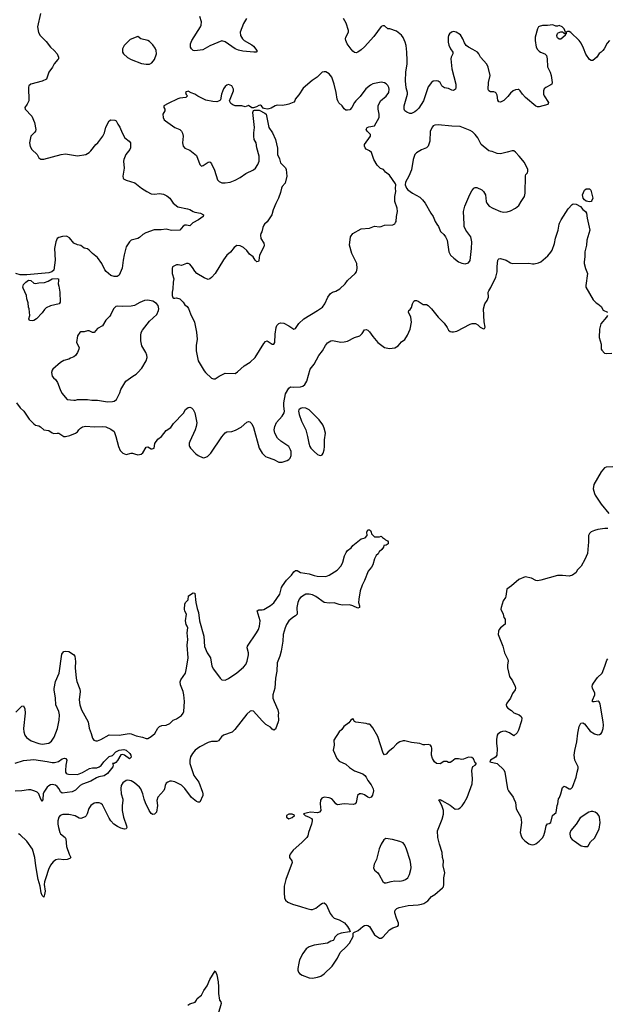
# Model space of a CAD drawing. Header units: inches. Extents: x 2057696 to 2160536, y 827480 to 1016834.
# Tile 224 of 256: x 2100343 to 2107343, y 930701 to 942437. Entities that reach past the tile are written whole.
import ezdxf

# ---------------------------------------------------------------- set-up
doc = ezdxf.new("R2010")
doc.units = ezdxf.units.IN
doc.header["$MEASUREMENT"] = 0
doc.layers.add('C1903', color=7, linetype='Continuous')
doc.layers.add('C1904', color=7, linetype='Continuous')

msp = doc.modelspace()

# ---------------------------------------------------------------- linework, layer by layer
at = {"layer": 'C1903', "color": 5}
for points, elevation in [([(2102390, 940000), (2102370, 939981), (2102330, 939989), (2102310, 939987), (2102290, 939975), (2102250, 939929), (2102150, 939926), (2102090, 939940), (2102030, 939933), (2101946, 939934), (2101844, 939896), (2101810, 939876), (2101770, 939841), (2101750, 939830), (2101670, 939809), (2101650, 939790), (2101612, 939730), (2101586, 939634), (2101574, 939570), (2101565, 939475), (2101528, 939392), (2101518, 939382), (2101503, 939377), (2101470, 939377), (2101430, 939388), (2101374, 939434), (2101357, 939457), (2101320, 939530), (2101270, 939603), (2101210, 939649), (2101170, 939689), (2101150, 939704), (2101113, 939713), (2101070, 939744), (2101030, 939755), (2100990, 939775), (2100935, 939835), (2100910, 939852), (2100895, 939855), (2100853, 939853), (2100810, 939841), (2100790, 939827), (2100772, 939790), (2100757, 939710), (2100764, 939570), (2100750, 939450), (2100727, 939433), (2100690, 939421), (2100430, 939395), (2100350, 939394), (2100299, 939410)], 520), ([(2100306, 937870), (2100349, 937809), (2100392, 937772), (2100455, 937675), (2100510, 937619), (2100530, 937604), (2100570, 937596), (2100590, 937585), (2100630, 937548), (2100690, 937540), (2100730, 937513), (2100750, 937506), (2100790, 937510), (2100810, 937508), (2100870, 937471), (2100889, 937471), (2100939, 937481), (2101010, 937507), (2101030, 937524), (2101046, 937550), (2101066, 937570), (2101090, 937584), (2101110, 937589), (2101132, 937592), (2101230, 937585), (2101328, 937588), (2101370, 937583), (2101430, 937556), (2101470, 937527), (2101490, 937470), (2101519, 937350), (2101542, 937302), (2101570, 937271), (2101610, 937256), (2101670, 937271), (2101689, 937271), (2101710, 937261), (2101751, 937251), (2101790, 937259), (2101810, 937275), (2101850, 937341), (2101870, 937344), (2101910, 937324), (2101923, 937323), (2101944, 937330), (2101955, 937385), (2101990, 937436), (2102032, 937470), (2102090, 937540), (2102143, 937577), (2102176, 937624), (2102293, 937747), (2102319, 937790), (2102350, 937814), (2102370, 937819), (2102390, 937811), (2102410, 937791), (2102430, 937752), (2102452, 937630), (2102447, 937590), (2102434, 937550), (2102369, 937410), (2102363, 937390), (2102363, 937363), (2102365, 937350), (2102378, 937330), (2102442, 937262), (2102470, 937241), (2102530, 937216), (2102550, 937217), (2102580, 937230), (2102619, 937270), (2102750, 937464), (2102790, 937513), (2102810, 937526), (2102870, 937528), (2102914, 937546), (2102981, 937579), (2103050, 937639), (2103070, 937646), (2103085, 937645), (2103110, 937621), (2103130, 937576), (2103194, 937330), (2103230, 937270), (2103270, 937232), (2103290, 937222), (2103370, 937194), (2103430, 937163), (2103470, 937163), (2103530, 937183), (2103550, 937194), (2103566, 937210), (2103579, 937241), (2103576, 937290), (2103570, 937312), (2103549, 937349), (2103503, 937383), (2103452, 937412), (2103413, 937450), (2103381, 937510), (2103376, 937550), (2103383, 937590), (2103403, 937637), (2103469, 937710), (2103493, 937750), (2103497, 937770), (2103488, 937830), (2103488, 937870), (2103510, 937976), (2103550, 938046), (2103570, 938061), (2103610, 938056), (2103690, 938060), (2103717, 938070), (2103741, 938090), (2103763, 938130), (2103804, 938270), (2103850, 938333), (2103906, 938434), (2103950, 938491), (2103985, 938555), (2104010, 938586), (2104050, 938608), (2104070, 938612), (2104170, 938594), (2104210, 938596), (2104250, 938605), (2104330, 938647), (2104395, 938670), (2104424, 938696), (2104450, 938741), (2104470, 938745), (2104490, 938736), (2104510, 938717), (2104550, 938661), (2104611, 938590), (2104690, 938531), (2104750, 938518), (2104813, 938527), (2104850, 938551), (2104890, 938596), (2104930, 938625), (2104964, 938676), (2104993, 938750), (2105012, 938832), (2105004, 938890), (2104974, 938950), (2104979, 938970), (2104996, 938984), (2105012, 939008), (2105024, 939050), (2105039, 939081), (2105050, 939091), (2105070, 939091), (2105090, 939082), (2105150, 939044), (2105190, 939041), (2105210, 939031), (2105250, 938991), (2105330, 938891), (2105398, 938818), (2105434, 938770), (2105450, 938738), (2105470, 938721), (2105490, 938715), (2105510, 938715), (2105550, 938724), (2105710, 938807), (2105734, 938814), (2105774, 938814), (2105800, 938800), (2105830, 938772), (2105870, 938754), (2105882, 938758), (2105886, 938774), (2105875, 938835), (2105867, 938990), (2105883, 939050), (2105910, 939090), (2105927, 939130), (2105925, 939190), (2105930, 939205), (2105957, 939243), (2106017, 939370), (2106029, 939430), (2106030, 939494), (2106039, 939570), (2106043, 939577), (2106050, 939585), (2106070, 939591), (2106138, 939570), (2106190, 939537), (2106211, 939531), (2106410, 939536), (2106450, 939526), (2106470, 939526), (2106522, 939538), (2106550, 939551), (2106636, 939624), (2106670, 939665), (2106685, 939690), (2106713, 939770), (2106727, 939833), (2106758, 939930), (2106771, 940000)], 520), ([(2103261, 940000), (2103251, 939989), (2103238, 939962), (2103226, 939910), (2103216, 939890), (2103211, 939870), (2103216, 939830), (2103253, 939773), (2103256, 939750), (2103250, 939730), (2103200, 939630), (2103193, 939567), (2103186, 939554), (2103170, 939549), (2103150, 939569), (2103123, 939610), (2103082, 939642), (2103050, 939684), (2103010, 939721), (2102970, 939743), (2102930, 939745), (2102897, 939723), (2102855, 939665), (2102810, 939629), (2102770, 939576), (2102670, 939413), (2102630, 939365), (2102610, 939349), (2102590, 939341), (2102539, 939359), (2102454, 939410), (2102430, 939439), (2102403, 939483), (2102370, 939522), (2102350, 939529), (2102330, 939529), (2102270, 939509), (2102230, 939517), (2102210, 939516), (2102165, 939490), (2102158, 939470), (2102161, 939410), (2102178, 939350), (2102171, 939309), (2102167, 939230), (2102158, 939190), (2102158, 939150), (2102166, 939126), (2102178, 939118), (2102190, 939116), (2102210, 939121), (2102252, 939110), (2102291, 939071), (2102310, 939038), (2102337, 939017), (2102354, 938994), (2102377, 938930), (2102426, 938830), (2102448, 938712), (2102459, 938630), (2102447, 938553), (2102447, 938490), (2102469, 938370), (2102539, 938250), (2102555, 938230), (2102630, 938163), (2102650, 938156), (2102670, 938158), (2102718, 938190), (2102790, 938225), (2102910, 938221), (2102939, 938241), (2103019, 938310), (2103087, 938353), (2103150, 938411), (2103250, 938579), (2103270, 938601), (2103290, 938610), (2103350, 938571), (2103370, 938571), (2103381, 938590), (2103385, 938690), (2103399, 938770), (2103408, 938792), (2103430, 938816), (2103450, 938823), (2103490, 938819), (2103550, 938789), (2103610, 938748), (2103630, 938755), (2103670, 938816), (2103728, 938872), (2103890, 938969), (2103950, 939010), (2103977, 939050), (2104012, 939130), (2104045, 939175), (2104070, 939190), (2104110, 939202), (2104157, 939230), (2104219, 939290), (2104249, 939330), (2104341, 939410), (2104355, 939430), (2104364, 939470), (2104358, 939530), (2104299, 939650), (2104271, 939750), (2104284, 939850), (2104310, 939890), (2104410, 939946), (2104510, 939954), (2104570, 939976), (2104630, 939969), (2104650, 939972), (2104690, 939989), (2104788, 939992), (2104802, 940000)], 540), ([(2105312, 940000), (2105331, 939970), (2105354, 939914), (2105397, 939877), (2105416, 939850), (2105436, 939810), (2105456, 939670), (2105474, 939630), (2105513, 939593), (2105570, 939552), (2105610, 939535), (2105650, 939528), (2105690, 939537), (2105710, 939565), (2105727, 939710), (2105728, 939790), (2105716, 939850), (2105657, 939930), (2105639, 939970), (2105638, 940000)], 540), ([(2107118, 940000), (2107133, 939930), (2107099, 939810), (2107095, 939750), (2107077, 939670), (2107077, 939610), (2107068, 939550), (2107069, 939529), (2107083, 939470), (2107108, 939410), (2107087, 939270), (2107087, 939247), (2107176, 939096), (2107210, 939061), (2107230, 939051), (2107270, 939018), (2107295, 938975), (2107345, 938950)], 520), ([(2107347, 938910), (2107334, 938890), (2107266, 938810), (2107251, 938750), (2107247, 938647), (2107271, 938571), (2107271, 938510), (2107277, 938497), (2107310, 938462), (2107337, 938457), (2107398, 938462)], 520), ([(2107410, 937109), (2107330, 937102), (2107310, 937094), (2107270, 937049), (2107184, 936896), (2107175, 936845), (2107191, 936790), (2107200, 936770), (2107270, 936662), (2107362, 936550)], 520), ([(2100298, 934182), (2100370, 934256), (2100390, 934259), (2100404, 934224), (2100410, 934170), (2100389, 933989), (2100392, 933950), (2100404, 933910), (2100423, 933883), (2100480, 933840), (2100570, 933809), (2100610, 933801), (2100690, 933814), (2100724, 933836), (2100755, 933885), (2100795, 933990), (2100814, 934090), (2100818, 934150), (2100810, 934190), (2100775, 934270), (2100771, 934351), (2100752, 934450), (2100753, 934467), (2100771, 934550), (2100813, 934650), (2100847, 934873), (2100853, 934887), (2100870, 934905), (2100890, 934911), (2100930, 934906), (2100986, 934870), (2100999, 934850), (2101008, 934788), (2101006, 934710), (2101016, 934590), (2101025, 934550), (2101058, 934458), (2101063, 934430), (2101053, 934330), (2101059, 934270), (2101078, 934210), (2101157, 934070), (2101172, 933992), (2101195, 933930), (2101210, 933872), (2101226, 933850), (2101250, 933841), (2101270, 933843), (2101310, 933859), (2101410, 933915), (2101530, 933911), (2101649, 933929), (2101670, 933926), (2101730, 933902), (2101806, 933886), (2101850, 933870), (2101870, 933870), (2101910, 933892), (2101953, 933930), (2101990, 933991), (2102010, 934013), (2102037, 934023), (2102090, 934030), (2102130, 934047), (2102170, 934088), (2102210, 934103), (2102270, 934143), (2102291, 934170), (2102298, 934190), (2102305, 934310), (2102298, 934390), (2102290, 934430), (2102260, 934510), (2102256, 934544), (2102264, 934570), (2102318, 934650), (2102332, 934708), (2102350, 934830), (2102339, 934981), (2102348, 935050), (2102340, 935130), (2102347, 935187), (2102339, 935210), (2102327, 935230), (2102318, 935270), (2102332, 935350), (2102309, 935389), (2102306, 935410), (2102309, 935470), (2102319, 935490), (2102350, 935522), (2102355, 935570), (2102410, 935606), (2102430, 935602), (2102443, 935490), (2102457, 935417), (2102472, 935370), (2102486, 935270), (2102535, 935090), (2102546, 934966), (2102578, 934890), (2102617, 934830), (2102634, 934730), (2102650, 934694), (2102730, 934587), (2102750, 934570), (2102790, 934564), (2102830, 934583), (2102930, 934651), (2103010, 934718), (2103036, 934750), (2103051, 934790), (2103067, 934867), (2103067, 934890), (2103053, 934950), (2103057, 934970), (2103166, 935130), (2103186, 935170), (2103199, 935210), (2103206, 935270), (2103172, 935390), (2103190, 935404), (2103230, 935402), (2103250, 935408), (2103330, 935454), (2103370, 935487), (2103441, 935590), (2103460, 935670), (2103473, 935690), (2103523, 935757), (2103582, 935818), (2103610, 935857), (2103630, 935873), (2103650, 935871), (2103690, 935849), (2103790, 935834), (2103850, 935812), (2103885, 935805), (2103990, 935800), (2104030, 935815), (2104125, 935875), (2104173, 935927), (2104193, 935970), (2104212, 936048), (2104232, 936088), (2104249, 936110), (2104290, 936143), (2104313, 936170), (2104410, 936251), (2104460, 936260), (2104482, 936290), (2104479, 936330), (2104490, 936355), (2104510, 936357), (2104521, 936350), (2104531, 936330), (2104532, 936310), (2104570, 936274), (2104630, 936274), (2104650, 936282), (2104665, 936265), (2104690, 936251), (2104699, 936239), (2104724, 936224), (2104732, 936212), (2104731, 936190), (2104710, 936174), (2104682, 936170), (2104675, 936150), (2104656, 936124), (2104626, 936094), (2104613, 936070), (2104591, 936050), (2104570, 936010), (2104550, 935939), (2104533, 935910), (2104496, 935864), (2104450, 935753), (2104421, 935699), (2104397, 935630), (2104383, 935530), (2104381, 935490), (2104391, 935450), (2104390, 935429), (2104370, 935423), (2104312, 935452), (2104270, 935462), (2104190, 935458), (2104150, 935465), (2104090, 935486), (2104030, 935481), (2103970, 935490), (2103870, 935563), (2103830, 935581), (2103790, 935591), (2103752, 935588), (2103730, 935578), (2103690, 935550), (2103671, 935529), (2103656, 935490), (2103646, 935430), (2103648, 935350), (2103630, 935330), (2103595, 935310), (2103550, 935270), (2103522, 935230), (2103504, 935190), (2103482, 935110), (2103477, 935030), (2103459, 934910), (2103441, 934850), (2103410, 934770), (2103406, 934674), (2103390, 934590), (2103383, 934470), (2103359, 934390), (2103357, 934370), (2103360, 934350), (2103375, 934310), (2103420, 934210), (2103427, 934173), (2103421, 934150), (2103427, 934090), (2103424, 934070), (2103390, 933982), (2103370, 933969), (2103350, 933981), (2103330, 934004), (2103277, 934037), (2103230, 934081), (2103130, 934194), (2103110, 934201), (2103090, 934196), (2103050, 934158), (2102905, 933975), (2102874, 933946), (2102770, 933908), (2102748, 933890), (2102710, 933843), (2102690, 933835), (2102630, 933832), (2102590, 933823), (2102490, 933769), (2102433, 933730), (2102400, 933690), (2102378, 933650), (2102370, 933610), (2102369, 933570), (2102416, 933430), (2102476, 933350), (2102521, 933230), (2102525, 933210), (2102523, 933190), (2102488, 933112), (2102470, 933110), (2102450, 933117), (2102390, 933165), (2102310, 933272), (2102270, 933315), (2102190, 933354), (2102150, 933362), (2102130, 933359), (2102109, 933351), (2102090, 933336), (2102078, 933310), (2102070, 933270), (2102060, 933250), (2101989, 933170), (2101975, 933130), (2101985, 933070), (2101971, 932990), (2101951, 932969), (2101930, 932965), (2101910, 932975), (2101886, 933010), (2101842, 933102), (2101825, 933145), (2101812, 933212), (2101785, 933270), (2101770, 933290), (2101710, 933341), (2101670, 933366), (2101630, 933374), (2101610, 933370), (2101570, 933341), (2101552, 933308), (2101547, 933273), (2101554, 933210), (2101572, 933148), (2101573, 933130), (2101562, 933070), (2101563, 933010), (2101580, 932930), (2101617, 932830), (2101618, 932810), (2101610, 932794), (2101590, 932790), (2101550, 932802), (2101510, 932820), (2101466, 932850), (2101430, 932890), (2101410, 932920), (2101330, 933079), (2101310, 933095), (2101290, 933103), (2101250, 933103), (2101230, 933097), (2101191, 933070), (2101166, 933034), (2101147, 932970), (2101134, 932946), (2101123, 932937), (2101070, 932918), (2101050, 932921), (2101006, 932946), (2100930, 932963), (2100856, 932964), (2100827, 932953), (2100810, 932930), (2100798, 932890), (2100796, 932850), (2100804, 932810), (2100821, 932750), (2100830, 932735), (2100883, 932690), (2100892, 932672), (2100902, 932582), (2100931, 932491), (2100953, 932450), (2100941, 932439), (2100910, 932428), (2100870, 932425), (2100810, 932432), (2100775, 932425), (2100741, 932399), (2100710, 932358), (2100687, 932310), (2100656, 932210), (2100637, 932163), (2100636, 932130), (2100646, 932050), (2100640, 932010), (2100630, 931979), (2100610, 931999), (2100601, 932030), (2100589, 932110), (2100563, 932190), (2100534, 932350), (2100525, 932450), (2100494, 932550), (2100430, 932647), (2100350, 932722), (2100330, 932732)], 480), ([(2107350, 936372), (2107313, 936373), (2107230, 936361), (2107191, 936350), (2107149, 936331), (2107129, 936311), (2107118, 936290), (2107120, 936210), (2107113, 936170), (2107106, 936074), (2107077, 936003), (2107030, 935922), (2106984, 935876), (2106971, 935850), (2106930, 935815), (2106890, 935806), (2106810, 935813), (2106750, 935811), (2106550, 935756), (2106510, 935750), (2106492, 935752), (2106439, 935779), (2106365, 935795), (2106290, 935766), (2106203, 935690), (2106148, 935650), (2106135, 935565), (2106130, 935550), (2106104, 935510), (2106077, 935430), (2106075, 935410), (2106101, 935350), (2106111, 935311), (2106125, 935290), (2106126, 935234), (2106070, 935189), (2106053, 935170), (2106045, 935150), (2106044, 935110), (2106098, 934970), (2106118, 934890), (2106158, 934810), (2106162, 934790), (2106154, 934746), (2106154, 934710), (2106179, 934610), (2106215, 934555), (2106247, 934490), (2106250, 934470), (2106245, 934450), (2106213, 934407), (2106188, 934350), (2106148, 934290), (2106140, 934270), (2106143, 934250), (2106159, 934230), (2106202, 934202), (2106230, 934175), (2106291, 934150), (2106315, 934130), (2106323, 934110), (2106319, 934081), (2106285, 933970), (2106270, 933939), (2106230, 933902), (2106178, 933938), (2106125, 933955), (2106093, 933953), (2106070, 933946), (2106039, 933921), (2106031, 933909), (2106024, 933856), (2106023, 933810), (2106030, 933750), (2106025, 933670), (2106010, 933649), (2105951, 933610), (2105942, 933590), (2106031, 933570), (2106110, 933495), (2106123, 933470), (2106153, 933270), (2106164, 933244), (2106221, 933170), (2106231, 933150), (2106248, 933108), (2106256, 933030), (2106314, 932930), (2106322, 932870), (2106305, 932750), (2106315, 932710), (2106330, 932682), (2106359, 932650), (2106410, 932615), (2106430, 932608), (2106450, 932604), (2106470, 932607), (2106490, 932616), (2106533, 932647), (2106570, 932685), (2106585, 932715), (2106604, 932770), (2106615, 932830), (2106630, 932851), (2106650, 932856), (2106669, 932870), (2106690, 932952), (2106733, 932987), (2106744, 933070), (2106755, 933090), (2106762, 933150), (2106774, 933166), (2106791, 933209), (2106810, 933285), (2106830, 933301), (2106850, 933295), (2106890, 933268), (2106910, 933268), (2106930, 933291), (2106973, 933407), (2106983, 933470), (2106996, 933510), (2106995, 933530), (2106958, 933610), (2106950, 933670), (2106955, 933725), (2106978, 933830), (2106990, 933932), (2107008, 934012), (2107028, 934052), (2107050, 934055), (2107070, 934043), (2107137, 933957), (2107190, 933926), (2107230, 933915), (2107250, 933918), (2107269, 933930), (2107277, 933943), (2107295, 933990), (2107297, 934030), (2107294, 934070), (2107257, 934277), (2107247, 934307), (2107235, 934315), (2107186, 934306), (2107167, 934307), (2107168, 934328), (2107193, 934390), (2107194, 934410), (2107167, 934470), (2107164, 934490), (2107167, 934510), (2107177, 934530), (2107225, 934595), (2107280, 934650), (2107314, 934730), (2107337, 934803), (2107350, 934818)], 520), ([(2100290, 933575), (2100390, 933608), (2100510, 933618), (2100670, 933595), (2100730, 933583), (2100757, 933583), (2100805, 933595), (2100850, 933626), (2100876, 933636), (2100893, 933633), (2100905, 933610), (2100893, 933550), (2100889, 933490), (2100890, 933470), (2100898, 933458), (2100909, 933449), (2100926, 933446), (2101030, 933442), (2101090, 933465), (2101176, 933510), (2101210, 933518), (2101261, 933519), (2101290, 933530), (2101312, 933548), (2101347, 933593), (2101390, 933636), (2101410, 933653), (2101450, 933668), (2101490, 933710), (2101528, 933732), (2101583, 933737), (2101610, 933730), (2101656, 933690), (2101669, 933670), (2101670, 933649), (2101650, 933629), (2101591, 933671), (2101570, 933677), (2101550, 933673), (2101510, 933607), (2101490, 933584), (2101470, 933573), (2101449, 933571), (2101456, 933556), (2101454, 933530), (2101389, 933451), (2101350, 933425), (2101287, 933413), (2101258, 933402), (2101190, 933362), (2101090, 933325), (2101065, 933310), (2101010, 933252), (2100970, 933233), (2100850, 933216), (2100830, 933232), (2100814, 933270), (2100790, 933299), (2100770, 933312), (2100750, 933319), (2100730, 933321), (2100710, 933316), (2100690, 933307), (2100670, 933290), (2100630, 933230), (2100623, 933210), (2100617, 933143), (2100610, 933118), (2100590, 933155), (2100570, 933210), (2100550, 933230), (2100523, 933243), (2100476, 933256), (2100450, 933258), (2100370, 933245), (2100290, 933241)], 460), ([(2102346, 930690), (2102370, 930707), (2102433, 930727), (2102450, 930750), (2102457, 930770), (2102510, 930810), (2102536, 930864), (2102578, 930922), (2102610, 930999), (2102670, 931102), (2102690, 931052), (2102708, 930968), (2102713, 930910), (2102710, 930830), (2102724, 930750), (2102738, 930730), (2102743, 930710), (2102707, 930587)], 480)]:
    msp.add_lwpolyline(points, dxfattribs=dict(at, elevation=elevation))
for points, elevation in [([(2100490, 938847), (2100462, 938850), (2100454, 938870), (2100466, 938910), (2100455, 938990), (2100448, 939010), (2100443, 939063), (2100427, 939110), (2100426, 939150), (2100385, 939235), (2100382, 939250), (2100390, 939279), (2100415, 939310), (2100450, 939334), (2100474, 939330), (2100510, 939295), (2100530, 939291), (2100570, 939301), (2100637, 939303), (2100681, 939319), (2100730, 939347), (2100790, 939354), (2100805, 939350), (2100807, 939330), (2100800, 939290), (2100810, 939262), (2100821, 939190), (2100824, 939070), (2100815, 939050), (2100710, 939028), (2100657, 939003), (2100637, 938983), (2100610, 938943), (2100543, 938870), (2100510, 938852)], 520), ([(2101870, 939093), (2101830, 939091), (2101773, 939067), (2101710, 939032), (2101670, 939021), (2101570, 939018), (2101510, 939022), (2101490, 939017), (2101462, 938990), (2101430, 938924), (2101416, 938904), (2101370, 938857), (2101330, 938789), (2101270, 938757), (2101230, 938709), (2101210, 938709), (2101170, 938729), (2101150, 938729), (2101110, 938715), (2101070, 938716), (2101061, 938710), (2101033, 938670), (2101021, 938590), (2101051, 938530), (2101048, 938510), (2101033, 938470), (2101010, 938434), (2100990, 938419), (2100950, 938404), (2100930, 938389), (2100870, 938375), (2100830, 938352), (2100738, 938270), (2100730, 938258), (2100723, 938230), (2100731, 938190), (2100745, 938170), (2100770, 938150), (2100794, 938114), (2100824, 938030), (2100846, 937986), (2100910, 937911), (2100990, 937904), (2101010, 937904), (2101030, 937911), (2101150, 937910), (2101204, 937904), (2101270, 937904), (2101390, 937882), (2101450, 937885), (2101470, 937890), (2101496, 937910), (2101537, 937990), (2101550, 938030), (2101608, 938130), (2101690, 938189), (2101730, 938210), (2101752, 938230), (2101797, 938283), (2101849, 938370), (2101860, 938410), (2101857, 938437), (2101844, 938470), (2101797, 938550), (2101787, 938610), (2101787, 938673), (2101792, 938708), (2101805, 938735), (2101890, 938845), (2101975, 938925), (2101995, 938970), (2102001, 938990), (2101993, 939030), (2101973, 939053), (2101930, 939081)], 540), ([(2103711, 937809), (2103690, 937804), (2103670, 937786), (2103666, 937770), (2103671, 937730), (2103699, 937650), (2103750, 937550), (2103773, 937470), (2103786, 937390), (2103800, 937350), (2103810, 937330), (2103850, 937289), (2103890, 937256), (2103910, 937246), (2103930, 937244), (2103948, 937252), (2103958, 937270), (2103970, 937311), (2103975, 937350), (2103975, 937430), (2103985, 937510), (2103972, 937568), (2103955, 937610), (2103910, 937668), (2103790, 937786), (2103750, 937807)], 520), ([(2104310, 934109), (2104302, 934098), (2104288, 934090), (2104262, 934058), (2104206, 934014), (2104182, 933978), (2104150, 933949), (2104085, 933850), (2104090, 933790), (2104076, 933730), (2104121, 933630), (2104150, 933599), (2104230, 933563), (2104270, 933525), (2104330, 933485), (2104429, 933449), (2104454, 933430), (2104470, 933410), (2104490, 933370), (2104530, 933316), (2104552, 933270), (2104556, 933244), (2104546, 933194), (2104531, 933170), (2104510, 933162), (2104490, 933169), (2104450, 933198), (2104430, 933207), (2104410, 933212), (2104390, 933209), (2104367, 933190), (2104353, 933107), (2104341, 933090), (2104317, 933083), (2104210, 933091), (2104130, 933078), (2104109, 933089), (2104090, 933118), (2104061, 933150), (2104030, 933164), (2103970, 933169), (2103943, 933157), (2103927, 933133), (2103923, 933090), (2103930, 933010), (2103915, 932990), (2103890, 932982), (2103808, 932992), (2103770, 932985), (2103722, 932970), (2103742, 932950), (2103793, 932933), (2103818, 932918), (2103826, 932906), (2103829, 932890), (2103820, 932850), (2103783, 932750), (2103775, 932710), (2103763, 932690), (2103704, 932630), (2103602, 932538), (2103566, 932490), (2103557, 932470), (2103559, 932450), (2103585, 932410), (2103588, 932390), (2103512, 932188), (2103495, 932110), (2103492, 932032), (2103498, 931970), (2103510, 931941), (2103538, 931918), (2103593, 931893), (2103690, 931868), (2103762, 931842), (2103810, 931833), (2103830, 931833), (2103870, 931846), (2103930, 931896), (2103950, 931908), (2103970, 931910), (2103992, 931890), (2104042, 931782), (2104066, 931750), (2104090, 931729), (2104150, 931710), (2104211, 931671), (2104249, 931630), (2104273, 931590), (2104278, 931570), (2104273, 931567), (2104172, 931548), (2104130, 931532), (2104099, 931501), (2104085, 931470), (2104077, 931463), (2104050, 931454), (2104010, 931432), (2103850, 931407), (2103790, 931388), (2103757, 931363), (2103715, 931305), (2103677, 931230), (2103667, 931190), (2103656, 931130), (2103657, 931110), (2103666, 931086), (2103677, 931070), (2103709, 931049), (2103790, 931017), (2103830, 931011), (2103890, 931023), (2103930, 931038), (2103970, 931064), (2104064, 931156), (2104127, 931250), (2104162, 931318), (2104234, 931386), (2104271, 931430), (2104316, 931510), (2104317, 931550), (2104322, 931558), (2104376, 931583), (2104430, 931630), (2104450, 931642), (2104470, 931645), (2104490, 931639), (2104510, 931627), (2104570, 931531), (2104630, 931491), (2104650, 931491), (2104670, 931503), (2104750, 931590), (2104790, 931613), (2104846, 931634), (2104855, 931645), (2104855, 931670), (2104849, 931690), (2104830, 931730), (2104811, 931790), (2104810, 931810), (2104815, 931825), (2104835, 931845), (2104863, 931857), (2104970, 931880), (2105090, 931886), (2105130, 931893), (2105157, 931903), (2105204, 931936), (2105250, 931986), (2105290, 932010), (2105381, 932090), (2105390, 932103), (2105397, 932130), (2105395, 932210), (2105407, 932270), (2105388, 932350), (2105391, 932410), (2105380, 932450), (2105377, 932510), (2105343, 932610), (2105323, 932690), (2105320, 932770), (2105377, 932910), (2105391, 932969), (2105391, 933010), (2105372, 933072), (2105344, 933124), (2105335, 933130), (2105341, 933139), (2105350, 933141), (2105371, 933130), (2105470, 933073), (2105530, 933026), (2105570, 933031), (2105590, 933042), (2105614, 933066), (2105639, 933101), (2105674, 933166), (2105735, 933330), (2105738, 933390), (2105731, 933490), (2105736, 933524), (2105743, 933537), (2105768, 933550), (2105786, 933570), (2105770, 933578), (2105749, 933629), (2105730, 933644), (2105690, 933649), (2105630, 933623), (2105610, 933619), (2105570, 933629), (2105531, 933629), (2105490, 933594), (2105470, 933585), (2105450, 933585), (2105430, 933595), (2105395, 933595), (2105350, 933569), (2105310, 933570), (2105284, 933590), (2105261, 933630), (2105249, 933671), (2105253, 933753), (2105249, 933770), (2105235, 933790), (2105210, 933797), (2105170, 933793), (2105150, 933796), (2105110, 933810), (2105010, 933822), (2104930, 933843), (2104910, 933842), (2104871, 933830), (2104850, 933817), (2104830, 933801), (2104790, 933755), (2104733, 933710), (2104710, 933681), (2104690, 933673), (2104674, 933694), (2104610, 933894), (2104550, 933998), (2104517, 934037), (2104510, 934042), (2104490, 934042), (2104470, 934049), (2104346, 934066), (2104333, 934073)], 520), ([(2107170, 933000), (2107150, 933000), (2107121, 932990), (2107018, 932922), (2106970, 932850), (2106908, 932772), (2106897, 932743), (2106896, 932730), (2106906, 932690), (2106925, 932665), (2106950, 932651), (2107030, 932591), (2107070, 932583), (2107110, 932581), (2107144, 932636), (2107190, 932681), (2107247, 932790), (2107257, 932870), (2107249, 932930), (2107241, 932950), (2107225, 932970), (2107199, 932990)], 520), ([(2103590, 932968), (2103550, 932968), (2103522, 932950), (2103522, 932930), (2103550, 932912), (2103590, 932926), (2103618, 932950), (2103615, 932955)], 520), ([(2104704, 932676), (2104679, 932661), (2104648, 932612), (2104627, 932553), (2104594, 932426), (2104565, 932370), (2104556, 932330), (2104570, 932299), (2104608, 932268), (2104625, 932245), (2104670, 932164), (2104690, 932151), (2104710, 932151), (2104770, 932164), (2104810, 932173), (2104870, 932171), (2104910, 932176), (2104939, 932190), (2104965, 932210), (2104987, 932250), (2105002, 932310), (2105007, 932330), (2105004, 932370), (2104995, 932415), (2104951, 932551), (2104930, 932599), (2104910, 932625), (2104870, 932643), (2104786, 932666)], 540)]:
    msp.add_lwpolyline(points, close=True, dxfattribs=dict(at, elevation=elevation))
at = {"layer": 'C1904', "color": 5}
for points, elevation in [([(2100591, 942510), (2100556, 942350), (2100566, 942286), (2100588, 942250), (2100657, 942177), (2100710, 942111), (2100753, 942070), (2100788, 942030), (2100807, 941990), (2100805, 941970), (2100799, 941961), (2100753, 941910), (2100733, 941870), (2100691, 941810), (2100661, 941730), (2100610, 941705), (2100475, 941670), (2100453, 941650), (2100447, 941633), (2100452, 941470), (2100434, 941430), (2100405, 941390), (2100408, 941370), (2100486, 941286), (2100518, 941210), (2100536, 941130), (2100533, 941110), (2100524, 941096), (2100477, 941050), (2100462, 940970), (2100467, 940927), (2100487, 940890), (2100551, 940830), (2100571, 940790), (2100594, 940774), (2100630, 940776), (2100838, 940830), (2100890, 940837), (2101030, 940813), (2101130, 940830), (2101170, 940854), (2101190, 940873), (2101250, 940948), (2101275, 940970), (2101335, 941050), (2101353, 941087), (2101370, 941156), (2101410, 941231), (2101430, 941245), (2101478, 941238), (2101491, 941231), (2101511, 941190), (2101535, 941155), (2101563, 941090), (2101597, 941030), (2101647, 940990), (2101663, 940970), (2101664, 940910), (2101656, 940890), (2101608, 940830), (2101582, 940770), (2101579, 940750), (2101588, 940668), (2101571, 940570), (2101574, 940550), (2101581, 940541), (2101610, 940523), (2101714, 940494), (2101796, 940430), (2101856, 940390), (2101910, 940362), (2101950, 940356), (2102010, 940365), (2102057, 940357), (2102097, 940337), (2102130, 940311), (2102170, 940250), (2102226, 940206), (2102342, 940182), (2102370, 940173), (2102409, 940149), (2102430, 940142), (2102498, 940130), (2102531, 940110), (2102527, 940090), (2102474, 940050), (2102406, 940014), (2102390, 940000)], 520), ([(2103046, 942450), (2103008, 942390), (2102970, 942290), (2102972, 942250), (2102997, 942210), (2103019, 942190), (2103110, 942137), (2103130, 942120), (2103170, 942070), (2103167, 942053), (2103162, 942050), (2103132, 942048), (2103000, 942060), (2102950, 942072), (2102910, 942091), (2102790, 942173), (2102750, 942184), (2102610, 942124), (2102523, 942077), (2102430, 942066), (2102410, 942071), (2102388, 942088), (2102377, 942110), (2102376, 942150), (2102395, 942190), (2102497, 942350), (2102505, 942370), (2102510, 942410), (2102490, 942474)], 520), ([(2107371, 942190), (2107341, 942159), (2107306, 942090), (2107291, 942070), (2107270, 942050), (2107246, 942034), (2107218, 941990), (2107171, 941949), (2107150, 941949), (2107130, 941964), (2107086, 942026), (2107059, 942099), (2107030, 942157), (2107006, 942190), (2106910, 942285), (2106890, 942295), (2106870, 942298), (2106854, 942290), (2106852, 942270), (2106842, 942258), (2106842, 942250), (2106790, 942203), (2106770, 942206), (2106750, 942221), (2106744, 942230), (2106743, 942250), (2106749, 942271), (2106759, 942281), (2106788, 942292), (2106810, 942294), (2106830, 942274), (2106842, 942278), (2106846, 942290), (2106830, 942326), (2106806, 942350), (2106770, 942366), (2106750, 942358), (2106730, 942358), (2106694, 942374), (2106630, 942366), (2106570, 942366), (2106530, 942357), (2106523, 942350), (2106510, 942328), (2106484, 942230), (2106483, 942190), (2106496, 942110), (2106510, 942081), (2106530, 942061), (2106549, 942049), (2106598, 942030), (2106617, 942010), (2106625, 941970), (2106630, 941874), (2106663, 941810), (2106673, 941773), (2106687, 941690), (2106681, 941670), (2106670, 941659), (2106611, 941630), (2106590, 941613), (2106582, 941590), (2106583, 941550), (2106591, 941530), (2106641, 941450), (2106633, 941427), (2106530, 941397), (2106510, 941398), (2106490, 941407), (2106369, 941510), (2106332, 941550), (2106305, 941590), (2106290, 941603), (2106283, 941603), (2106250, 941601), (2106221, 941590), (2106190, 941563), (2106159, 941521), (2106110, 941475), (2106070, 941453), (2106050, 941459), (2106039, 941479), (2106030, 941538), (2106020, 941560), (2106010, 941569), (2105990, 941576), (2105950, 941579), (2105930, 941589), (2105924, 941604), (2105926, 941690), (2105947, 941770), (2105923, 941870), (2105906, 941906), (2105833, 941990), (2105813, 942030), (2105796, 942050), (2105743, 942083), (2105689, 942109), (2105662, 942130), (2105641, 942161), (2105623, 942210), (2105596, 942256), (2105542, 942290), (2105510, 942297), (2105487, 942290), (2105465, 942270), (2105453, 942250), (2105448, 942230), (2105448, 942170), (2105455, 942135), (2105475, 942090), (2105503, 942050), (2105501, 942030), (2105481, 941990), (2105479, 941970), (2105490, 941850), (2105538, 941670), (2105538, 941630), (2105533, 941607), (2105510, 941592), (2105490, 941597), (2105450, 941617), (2105405, 941625), (2105379, 941639), (2105370, 941650), (2105350, 941689), (2105330, 941703), (2105310, 941708), (2105270, 941703), (2105250, 941690), (2105210, 941638), (2105152, 941470), (2105097, 941383), (2105070, 941353), (2105050, 941337), (2105010, 941320), (2104990, 941318), (2104954, 941334), (2104930, 941349), (2104922, 941370), (2104924, 941410), (2104964, 941550), (2104963, 941570), (2104946, 941626), (2104940, 941710), (2104941, 941810), (2104958, 941910), (2104960, 941950), (2104956, 942050), (2104947, 942130), (2104935, 942170), (2104910, 942226), (2104890, 942252), (2104830, 942299), (2104753, 942327), (2104730, 942329), (2104690, 942362), (2104670, 942364), (2104650, 942354), (2104563, 942237), (2104450, 942112), (2104410, 942078), (2104370, 942049), (2104350, 942041), (2104330, 942047), (2104310, 942062), (2104290, 942086), (2104244, 942150), (2104227, 942190), (2104224, 942210), (2104229, 942229), (2104261, 942290), (2104259, 942310), (2104234, 942394), (2104199, 942450)], 520), ([(2104802, 940000), (2104810, 940004), (2104821, 940019), (2104827, 940030), (2104830, 940090), (2104841, 940130), (2104842, 940150), (2104838, 940190), (2104812, 940268), (2104810, 940290), (2104811, 940330), (2104822, 940390), (2104819, 940430), (2104824, 940470), (2104820, 940480), (2104750, 940584), (2104701, 940621), (2104675, 940650), (2104643, 940663), (2104602, 940702), (2104563, 940770), (2104532, 940852), (2104510, 940873), (2104470, 940894), (2104457, 940910), (2104449, 940930), (2104450, 940951), (2104521, 941050), (2104522, 941070), (2104483, 941110), (2104470, 941130), (2104484, 941150), (2104502, 941158), (2104570, 941172), (2104625, 941270), (2104625, 941310), (2104612, 941370), (2104612, 941410), (2104642, 941470), (2104710, 941526), (2104739, 941570), (2104745, 941610), (2104741, 941630), (2104730, 941653), (2104710, 941672), (2104690, 941684), (2104650, 941692), (2104550, 941672), (2104522, 941658), (2104467, 941613), (2104398, 941522), (2104346, 941470), (2104331, 941450), (2104301, 941390), (2104276, 941364), (2104250, 941357), (2104230, 941360), (2104210, 941373), (2104183, 941410), (2104146, 941446), (2104133, 941470), (2104125, 941490), (2104114, 941570), (2104091, 941670), (2104062, 941750), (2104029, 941790), (2103990, 941815), (2103970, 941816), (2103947, 941810), (2103887, 941753), (2103828, 941712), (2103720, 941620), (2103670, 941541), (2103626, 941490), (2103621, 941470), (2103610, 941455), (2103551, 941430), (2103517, 941423), (2103470, 941415), (2103410, 941418), (2103388, 941412), (2103338, 941382), (2103310, 941374), (2103290, 941372), (2103257, 941377), (2103244, 941384), (2103224, 941410), (2103210, 941418), (2103190, 941415), (2103163, 941397), (2103130, 941386), (2103110, 941386), (2103070, 941413), (2103030, 941398), (2102989, 941409), (2102910, 941409), (2102881, 941421), (2102859, 941439), (2102844, 941470), (2102889, 941590), (2102889, 941610), (2102869, 941649), (2102830, 941663), (2102810, 941658), (2102790, 941641), (2102770, 941613), (2102748, 941550), (2102737, 941483), (2102727, 941473), (2102710, 941464), (2102690, 941459), (2102642, 941462), (2102559, 941479), (2102464, 941524), (2102428, 941550), (2102385, 941565), (2102350, 941584), (2102330, 941579), (2102318, 941570), (2102326, 941546), (2102342, 941530), (2102322, 941510), (2102250, 941500), (2102228, 941492), (2102110, 941439), (2102062, 941410), (2102062, 941390), (2102071, 941371), (2102072, 941350), (2102047, 941310), (2102051, 941270), (2102065, 941245), (2102081, 941230), (2102193, 941153), (2102250, 941130), (2102269, 941109), (2102283, 941083), (2102292, 941050), (2102284, 940970), (2102291, 940930), (2102310, 940907), (2102370, 940880), (2102450, 940819), (2102490, 940712), (2102510, 940691), (2102530, 940699), (2102590, 940739), (2102610, 940741), (2102616, 940736), (2102630, 940718), (2102665, 940645), (2102699, 940530), (2102718, 940510), (2102750, 940494), (2102790, 940491), (2102850, 940500), (2102910, 940523), (2102970, 940556), (2103038, 940602), (2103130, 940648), (2103152, 940668), (2103181, 940710), (2103194, 940750), (2103195, 940810), (2103167, 940910), (2103161, 940970), (2103138, 941010), (2103132, 941050), (2103132, 941090), (2103142, 941150), (2103119, 941330), (2103127, 941353), (2103142, 941358), (2103197, 941357), (2103264, 941324), (2103281, 941310), (2103311, 941150), (2103354, 941090), (2103390, 941010), (2103416, 940904), (2103416, 940830), (2103440, 940780), (2103451, 940731), (2103510, 940671), (2103517, 940650), (2103527, 940570), (2103506, 940490), (2103470, 940449), (2103461, 940430), (2103450, 940378), (2103427, 940310), (2103393, 940247), (2103363, 940170), (2103347, 940110), (2103290, 940029), (2103261, 940000)], 540), ([(2105638, 940000), (2105631, 940150), (2105646, 940214), (2105706, 940354), (2105730, 940399), (2105752, 940428), (2105770, 940435), (2105790, 940435), (2105848, 940408), (2105870, 940391), (2105893, 940350), (2105899, 940270), (2105908, 940250), (2105936, 940216), (2105979, 940190), (2106070, 940152), (2106110, 940144), (2106150, 940147), (2106190, 940158), (2106250, 940189), (2106290, 940222), (2106315, 940270), (2106356, 940330), (2106366, 940370), (2106370, 940574), (2106373, 940590), (2106392, 940610), (2106398, 940630), (2106398, 940650), (2106355, 940735), (2106292, 940812), (2106250, 940857), (2106230, 940872), (2106210, 940875), (2106150, 940856), (2106070, 940840), (2106030, 940843), (2105970, 940865), (2105948, 940868), (2105930, 940874), (2105840, 940950), (2105799, 941030), (2105770, 941070), (2105739, 941099), (2105710, 941118), (2105590, 941164), (2105490, 941166), (2105330, 941183), (2105290, 941180), (2105270, 941172), (2105259, 941161), (2105232, 941110), (2105230, 940990), (2105210, 940930), (2105190, 940910), (2105130, 940884), (2105069, 940851), (2105051, 940830), (2105030, 940770), (2105012, 940648), (2104979, 940570), (2104939, 940501), (2104934, 940470), (2104950, 940430), (2104968, 940408), (2105023, 940370), (2105110, 940320), (2105143, 940290), (2105175, 940250), (2105242, 940130), (2105270, 940090), (2105293, 940033), (2105312, 940000)], 540), ([(2106771, 940000), (2106773, 940010), (2106793, 940050), (2106877, 940183), (2106924, 940236), (2106937, 940243), (2106970, 940239), (2107025, 940210), (2107053, 940173), (2107083, 940150), (2107096, 940130), (2107103, 940070), (2107118, 940000)], 520)]:
    msp.add_lwpolyline(points, dxfattribs=dict(at, elevation=elevation))
for points, elevation in [([(2101750, 942235), (2101658, 942202), (2101586, 942130), (2101567, 942090), (2101566, 942050), (2101578, 942030), (2101628, 941988), (2101670, 941963), (2101795, 941915), (2101850, 941905), (2101890, 941907), (2101918, 941922), (2101950, 941963), (2101971, 942030), (2101970, 942070), (2101957, 942097), (2101930, 942136), (2101890, 942176), (2101870, 942190), (2101788, 942210)], 540), ([(2107130, 940264), (2107090, 940274), (2107070, 940289), (2107054, 940310), (2107049, 940351), (2107073, 940407), (2107090, 940421), (2107130, 940421), (2107146, 940406), (2107171, 940310), (2107160, 940280), (2107150, 940268)], 520)]:
    msp.add_lwpolyline(points, close=True, dxfattribs=dict(at, elevation=elevation))

doc.saveas('drawing.dxf')
